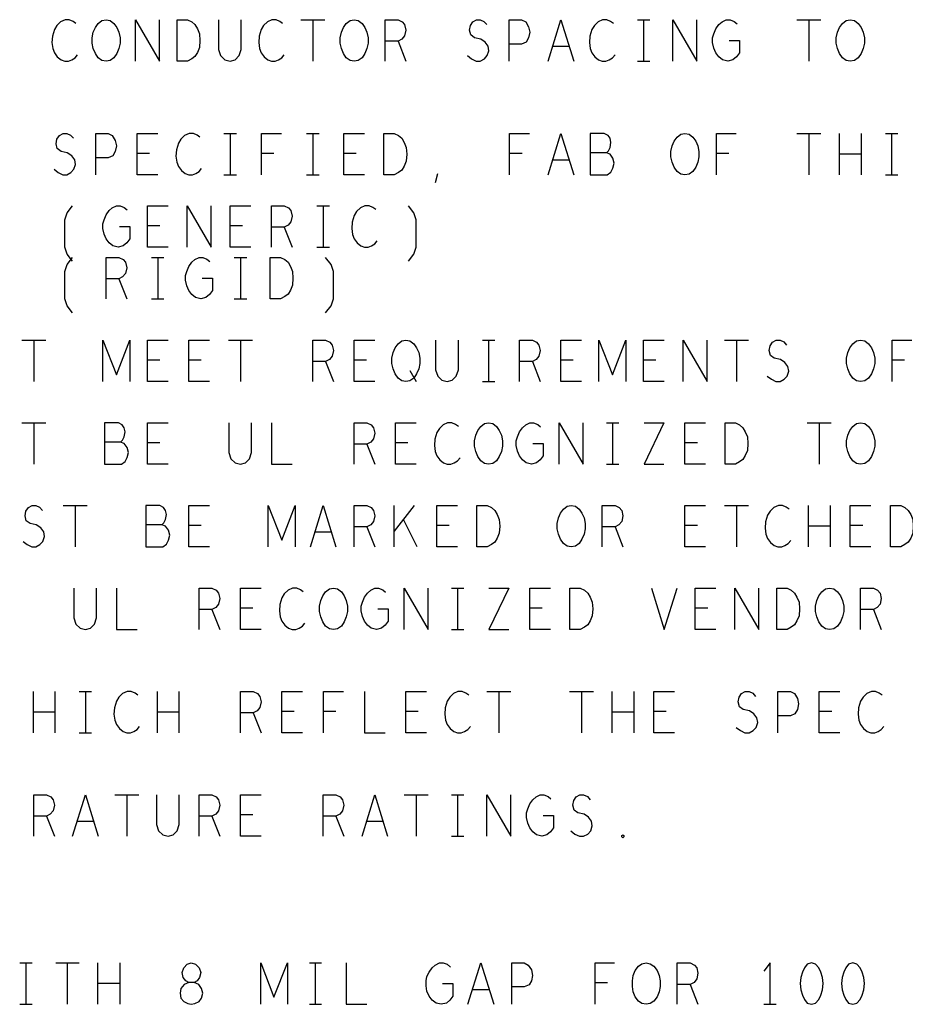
# Model space of a CAD drawing. Extents: x 28 to 61, y 25 to 46.
# Tile 51 of 61: x 50.2 to 52.3, y 35.6 to 38. Entities that reach past the tile are written whole.
import ezdxf

# ---------------------------------------------------------------- set-up
doc = ezdxf.new("R2010")
doc.units = 0
doc.layers.add('RVP8-TX_d_fab', color=2, linetype='CONTINUOUS')

msp = doc.modelspace()

# ---------------------------------------------------------------- linework, layer by layer
at = {"layer": 'RVP8-TX_d_fab'}
for points in [[(50.298, 38.008), (50.291, 38.013), (50.282, 38.017), (50.272, 38.017), (50.261, 38.012), (50.252, 38.003), (50.246, 37.993), (50.241, 37.977), (50.24, 37.962), (50.242, 37.947), (50.246, 37.937), (50.253, 37.927), (50.262, 37.92), (50.271, 37.917), (50.28, 37.917), (50.288, 37.92), (50.296, 37.925), (50.302, 37.932)], [(50.442, 37.917), (50.442, 38.017), (50.5, 37.917), (50.5, 38.017)], [(50.643, 38.017), (50.643, 37.945), (50.648, 37.93), (50.658, 37.92), (50.671, 37.917), (50.683, 37.92), (50.693, 37.93), (50.698, 37.945), (50.698, 38.017)], [(50.798, 38.008), (50.791, 38.013), (50.782, 38.017), (50.772, 38.017), (50.761, 38.012), (50.752, 38.003), (50.746, 37.993), (50.741, 37.977), (50.74, 37.962), (50.742, 37.947), (50.746, 37.937), (50.753, 37.927), (50.762, 37.92), (50.771, 37.917), (50.78, 37.917), (50.788, 37.92), (50.796, 37.925), (50.802, 37.932)], [(50.842, 38.017), (50.9, 38.017)], [(50.871, 38.017), (50.871, 37.917)], [(51.046, 37.917), (51.046, 38.017), (51.077, 38.017), (51.087, 38.012), (51.093, 38.005), (51.096, 37.992), (51.093, 37.978), (51.086, 37.97), (51.077, 37.965), (51.046, 37.965)], [(51.245, 37.93), (51.255, 37.922), (51.266, 37.917), (51.276, 37.917), (51.286, 37.922), (51.293, 37.93), (51.297, 37.942), (51.295, 37.953), (51.288, 37.963), (51.277, 37.97), (51.262, 37.973), (51.253, 37.98), (51.25, 37.992), (51.252, 38.003), (51.258, 38.012), (51.267, 38.017), (51.276, 38.017), (51.285, 38.013), (51.292, 38.005)], [(51.346, 37.917), (51.346, 38.017), (51.376, 38.017), (51.386, 38.012), (51.393, 38), (51.396, 37.987), (51.393, 37.973), (51.387, 37.963), (51.376, 37.958), (51.346, 37.958)], [(51.44, 37.917), (51.471, 38.017), (51.502, 37.917)], [(51.598, 38.008), (51.591, 38.013), (51.582, 38.017), (51.572, 38.017), (51.561, 38.012), (51.552, 38.003), (51.546, 37.993), (51.541, 37.977), (51.54, 37.962), (51.542, 37.947), (51.546, 37.937), (51.553, 37.927), (51.562, 37.92), (51.571, 37.917), (51.58, 37.917), (51.588, 37.92), (51.596, 37.925), (51.602, 37.932)], [(51.656, 38.017), (51.686, 38.017)], [(51.671, 38.017), (51.671, 37.917)], [(51.742, 37.917), (51.742, 38.017), (51.8, 37.917), (51.8, 38.017)], [(51.878, 37.967), (51.903, 37.967), (51.903, 37.937), (51.896, 37.927), (51.887, 37.92), (51.875, 37.917), (51.862, 37.92), (51.853, 37.927), (51.846, 37.937), (51.841, 37.948), (51.838, 37.962), (51.838, 37.973), (51.841, 37.983), (51.846, 37.995), (51.853, 38.005), (51.861, 38.012), (51.871, 38.017), (51.88, 38.017), (51.89, 38.013), (51.897, 38.007)], [(52.042, 38.017), (52.1, 38.017)], [(52.071, 38.017), (52.071, 37.917)], [(51.077, 37.965), (51.096, 37.917)], [(51.491, 37.952), (51.451, 37.952)], [(51.656, 37.917), (51.686, 37.917)], [(50.245, 37.655), (50.255, 37.647), (50.266, 37.642), (50.276, 37.642), (50.286, 37.647), (50.293, 37.655), (50.297, 37.667), (50.295, 37.678), (50.288, 37.688), (50.277, 37.695), (50.262, 37.698), (50.253, 37.705), (50.25, 37.717), (50.252, 37.728), (50.258, 37.737), (50.267, 37.742), (50.276, 37.742), (50.285, 37.738), (50.292, 37.73)], [(50.346, 37.642), (50.346, 37.742), (50.376, 37.742), (50.386, 37.737), (50.393, 37.725), (50.396, 37.712), (50.393, 37.698), (50.387, 37.688), (50.376, 37.683), (50.346, 37.683)], [(50.496, 37.642), (50.446, 37.642), (50.446, 37.742), (50.496, 37.742)], [(50.598, 37.733), (50.591, 37.738), (50.582, 37.742), (50.572, 37.742), (50.561, 37.737), (50.552, 37.728), (50.546, 37.718), (50.541, 37.702), (50.54, 37.687), (50.542, 37.672), (50.546, 37.662), (50.553, 37.652), (50.562, 37.645), (50.571, 37.642), (50.58, 37.642), (50.588, 37.645), (50.596, 37.65), (50.602, 37.657)], [(50.656, 37.742), (50.686, 37.742)], [(50.671, 37.742), (50.671, 37.642)], [(50.747, 37.642), (50.747, 37.742), (50.795, 37.742)], [(50.856, 37.742), (50.886, 37.742)], [(50.871, 37.742), (50.871, 37.642)], [(50.996, 37.642), (50.946, 37.642), (50.946, 37.742), (50.996, 37.742)], [(51.347, 37.642), (51.347, 37.742), (51.395, 37.742)], [(51.44, 37.642), (51.471, 37.742), (51.502, 37.642)], [(51.581, 37.695), (51.586, 37.7), (51.59, 37.708), (51.592, 37.72), (51.59, 37.73), (51.585, 37.737), (51.576, 37.742), (51.542, 37.742), (51.542, 37.642), (51.583, 37.642), (51.592, 37.648), (51.597, 37.658), (51.6, 37.67), (51.597, 37.682), (51.59, 37.692), (51.581, 37.695), (51.542, 37.695)], [(51.847, 37.642), (51.847, 37.742), (51.895, 37.742)], [(52.042, 37.742), (52.1, 37.742)], [(52.071, 37.742), (52.071, 37.642)], [(52.145, 37.642), (52.145, 37.742)], [(52.197, 37.742), (52.197, 37.642)], [(52.256, 37.742), (52.286, 37.742)], [(52.271, 37.742), (52.271, 37.642)], [(50.476, 37.693), (50.446, 37.693)], [(50.777, 37.693), (50.747, 37.693)], [(50.976, 37.693), (50.946, 37.693)], [(51.377, 37.693), (51.347, 37.693)], [(51.877, 37.693), (51.847, 37.693)], [(52.197, 37.692), (52.145, 37.692)], [(51.491, 37.677), (51.451, 37.677)], [(50.656, 37.642), (50.686, 37.642)], [(50.856, 37.642), (50.886, 37.642)], [(51.168, 37.623), (51.173, 37.645)], [(52.256, 37.642), (52.286, 37.642)], [(50.29, 37.433), (50.277, 37.45), (50.271, 37.467), (50.271, 37.533), (50.277, 37.55), (50.29, 37.567)], [(50.403, 37.517), (50.428, 37.517), (50.428, 37.487), (50.421, 37.477), (50.412, 37.47), (50.4, 37.467), (50.387, 37.47), (50.378, 37.477), (50.371, 37.487), (50.366, 37.498), (50.363, 37.512), (50.363, 37.523), (50.366, 37.533), (50.371, 37.545), (50.378, 37.555), (50.386, 37.562), (50.396, 37.567), (50.405, 37.567), (50.415, 37.563), (50.422, 37.557)], [(50.521, 37.467), (50.471, 37.467), (50.471, 37.567), (50.521, 37.567)], [(50.567, 37.467), (50.567, 37.567), (50.625, 37.467), (50.625, 37.567)], [(50.721, 37.467), (50.671, 37.467), (50.671, 37.567), (50.721, 37.567)], [(50.771, 37.467), (50.771, 37.567), (50.802, 37.567), (50.812, 37.562), (50.818, 37.555), (50.821, 37.542), (50.818, 37.528), (50.811, 37.52), (50.802, 37.515), (50.771, 37.515)], [(50.881, 37.567), (50.911, 37.567)], [(50.896, 37.567), (50.896, 37.467)], [(51.023, 37.558), (51.016, 37.563), (51.007, 37.567), (50.997, 37.567), (50.986, 37.562), (50.977, 37.553), (50.971, 37.543), (50.966, 37.527), (50.965, 37.512), (50.967, 37.497), (50.971, 37.487), (50.978, 37.477), (50.987, 37.47), (50.996, 37.467), (51.005, 37.467), (51.013, 37.47), (51.021, 37.475), (51.027, 37.482)], [(51.102, 37.433), (51.115, 37.45), (51.121, 37.467), (51.121, 37.533), (51.115, 37.55), (51.102, 37.567)], [(50.501, 37.518), (50.471, 37.518)], [(50.701, 37.518), (50.671, 37.518)], [(50.802, 37.515), (50.821, 37.467)], [(50.881, 37.467), (50.911, 37.467)], [(50.29, 37.308), (50.277, 37.325), (50.271, 37.342), (50.271, 37.408), (50.277, 37.425), (50.29, 37.442)], [(50.371, 37.342), (50.371, 37.442), (50.402, 37.442), (50.412, 37.437), (50.418, 37.43), (50.421, 37.417), (50.418, 37.403), (50.411, 37.395), (50.402, 37.39), (50.371, 37.39)], [(50.481, 37.442), (50.511, 37.442)], [(50.496, 37.442), (50.496, 37.342)], [(50.603, 37.392), (50.628, 37.392), (50.628, 37.362), (50.621, 37.352), (50.612, 37.345), (50.6, 37.342), (50.587, 37.345), (50.578, 37.352), (50.571, 37.362), (50.566, 37.373), (50.563, 37.387), (50.563, 37.398), (50.566, 37.408), (50.571, 37.42), (50.578, 37.43), (50.586, 37.437), (50.596, 37.442), (50.605, 37.442), (50.615, 37.438), (50.622, 37.432)], [(50.681, 37.442), (50.711, 37.442)], [(50.696, 37.442), (50.696, 37.342)], [(50.902, 37.308), (50.915, 37.325), (50.921, 37.342), (50.921, 37.408), (50.915, 37.425), (50.902, 37.442)], [(50.402, 37.39), (50.421, 37.342)], [(50.481, 37.342), (50.511, 37.342)], [(50.681, 37.342), (50.711, 37.342)], [(50.167, 37.242), (50.225, 37.242)], [(50.196, 37.242), (50.196, 37.142)], [(50.363, 37.142), (50.363, 37.242), (50.396, 37.158), (50.428, 37.242), (50.428, 37.142)], [(50.521, 37.142), (50.471, 37.142), (50.471, 37.242), (50.521, 37.242)], [(50.621, 37.142), (50.571, 37.142), (50.571, 37.242), (50.621, 37.242)], [(50.667, 37.242), (50.725, 37.242)], [(50.696, 37.242), (50.696, 37.142)], [(50.871, 37.142), (50.871, 37.242), (50.902, 37.242), (50.912, 37.237), (50.918, 37.23), (50.921, 37.217), (50.918, 37.203), (50.911, 37.195), (50.902, 37.19), (50.871, 37.19)], [(51.021, 37.142), (50.971, 37.142), (50.971, 37.242), (51.021, 37.242)], [(51.168, 37.242), (51.168, 37.17), (51.173, 37.155), (51.183, 37.145), (51.196, 37.142), (51.208, 37.145), (51.218, 37.155), (51.223, 37.17), (51.223, 37.242)], [(51.281, 37.242), (51.311, 37.242)], [(51.296, 37.242), (51.296, 37.142)], [(51.371, 37.142), (51.371, 37.242), (51.402, 37.242), (51.412, 37.237), (51.418, 37.23), (51.421, 37.217), (51.418, 37.203), (51.411, 37.195), (51.402, 37.19), (51.371, 37.19)], [(51.521, 37.142), (51.471, 37.142), (51.471, 37.242), (51.521, 37.242)], [(51.563, 37.142), (51.563, 37.242), (51.596, 37.158), (51.628, 37.242), (51.628, 37.142)], [(51.721, 37.142), (51.671, 37.142), (51.671, 37.242), (51.721, 37.242)], [(51.767, 37.142), (51.767, 37.242), (51.825, 37.142), (51.825, 37.242)], [(51.867, 37.242), (51.925, 37.242)], [(51.896, 37.242), (51.896, 37.142)], [(51.97, 37.155), (51.98, 37.147), (51.991, 37.142), (52.001, 37.142), (52.011, 37.147), (52.018, 37.155), (52.022, 37.167), (52.02, 37.178), (52.013, 37.188), (52.002, 37.195), (51.987, 37.198), (51.978, 37.205), (51.975, 37.217), (51.977, 37.228), (51.983, 37.237), (51.992, 37.242), (52.001, 37.242), (52.01, 37.238), (52.017, 37.23)], [(52.272, 37.142), (52.272, 37.242), (52.32, 37.242)], [(50.501, 37.193), (50.471, 37.193)], [(50.601, 37.193), (50.571, 37.193)], [(50.902, 37.19), (50.921, 37.142)], [(51.001, 37.193), (50.971, 37.193)], [(51.402, 37.19), (51.421, 37.142)], [(51.501, 37.193), (51.471, 37.193)], [(51.701, 37.193), (51.671, 37.193)], [(52.302, 37.193), (52.272, 37.193)], [(51.106, 37.168), (51.121, 37.142)], [(51.281, 37.142), (51.311, 37.142)], [(50.167, 37.042), (50.225, 37.042)], [(50.196, 37.042), (50.196, 36.942)], [(50.406, 36.995), (50.411, 37), (50.415, 37.008), (50.417, 37.02), (50.415, 37.03), (50.41, 37.037), (50.401, 37.042), (50.367, 37.042), (50.367, 36.942), (50.408, 36.942), (50.417, 36.948), (50.422, 36.958), (50.425, 36.97), (50.422, 36.982), (50.415, 36.992), (50.406, 36.995), (50.367, 36.995)], [(50.521, 36.942), (50.471, 36.942), (50.471, 37.042), (50.521, 37.042)], [(50.668, 37.042), (50.668, 36.97), (50.673, 36.955), (50.683, 36.945), (50.696, 36.942), (50.708, 36.945), (50.718, 36.955), (50.723, 36.97), (50.723, 37.042)], [(50.771, 37.042), (50.771, 36.942), (50.821, 36.942)], [(50.971, 36.942), (50.971, 37.042), (51.002, 37.042), (51.012, 37.037), (51.018, 37.03), (51.021, 37.017), (51.018, 37.003), (51.011, 36.995), (51.002, 36.99), (50.971, 36.99)], [(51.121, 36.942), (51.071, 36.942), (51.071, 37.042), (51.121, 37.042)], [(51.223, 37.033), (51.216, 37.038), (51.207, 37.042), (51.197, 37.042), (51.186, 37.037), (51.177, 37.028), (51.171, 37.018), (51.166, 37.002), (51.165, 36.987), (51.167, 36.972), (51.171, 36.962), (51.178, 36.952), (51.187, 36.945), (51.196, 36.942), (51.205, 36.942), (51.213, 36.945), (51.221, 36.95), (51.227, 36.957)], [(51.403, 36.992), (51.428, 36.992), (51.428, 36.962), (51.421, 36.952), (51.412, 36.945), (51.4, 36.942), (51.387, 36.945), (51.378, 36.952), (51.371, 36.962), (51.366, 36.973), (51.363, 36.987), (51.363, 36.998), (51.366, 37.008), (51.371, 37.02), (51.378, 37.03), (51.386, 37.037), (51.396, 37.042), (51.405, 37.042), (51.415, 37.038), (51.422, 37.032)], [(51.467, 36.942), (51.467, 37.042), (51.525, 36.942), (51.525, 37.042)], [(51.581, 37.042), (51.611, 37.042)], [(51.596, 37.042), (51.596, 36.942)], [(51.672, 37.042), (51.72, 37.042), (51.672, 36.942), (51.72, 36.942)], [(51.821, 36.942), (51.771, 36.942), (51.771, 37.042), (51.821, 37.042)], [(52.067, 37.042), (52.125, 37.042)], [(52.096, 37.042), (52.096, 36.942)], [(50.501, 36.993), (50.471, 36.993)], [(51.101, 36.993), (51.071, 36.993)], [(51.801, 36.993), (51.771, 36.993)], [(51.002, 36.99), (51.021, 36.942)], [(51.581, 36.942), (51.611, 36.942)], [(50.17, 36.755), (50.18, 36.747), (50.191, 36.742), (50.201, 36.742), (50.211, 36.747), (50.218, 36.755), (50.222, 36.767), (50.22, 36.778), (50.213, 36.788), (50.202, 36.795), (50.187, 36.798), (50.178, 36.805), (50.175, 36.817), (50.177, 36.828), (50.183, 36.837), (50.192, 36.842), (50.201, 36.842), (50.21, 36.838), (50.217, 36.83)], [(50.267, 36.842), (50.325, 36.842)], [(50.296, 36.842), (50.296, 36.742)], [(50.506, 36.795), (50.511, 36.8), (50.515, 36.808), (50.517, 36.82), (50.515, 36.83), (50.51, 36.837), (50.501, 36.842), (50.467, 36.842), (50.467, 36.742), (50.508, 36.742), (50.517, 36.748), (50.522, 36.758), (50.525, 36.77), (50.522, 36.782), (50.515, 36.792), (50.506, 36.795), (50.467, 36.795)], [(50.621, 36.742), (50.571, 36.742), (50.571, 36.842), (50.621, 36.842)], [(50.763, 36.742), (50.763, 36.842), (50.796, 36.758), (50.828, 36.842), (50.828, 36.742)], [(50.865, 36.742), (50.896, 36.842), (50.927, 36.742)], [(50.971, 36.742), (50.971, 36.842), (51.002, 36.842), (51.012, 36.837), (51.018, 36.83), (51.021, 36.817), (51.018, 36.803), (51.011, 36.795), (51.002, 36.79), (50.971, 36.79)], [(51.068, 36.742), (51.068, 36.842)], [(51.116, 36.842), (51.068, 36.78)], [(51.221, 36.742), (51.171, 36.742), (51.171, 36.842), (51.221, 36.842)], [(51.571, 36.742), (51.571, 36.842), (51.602, 36.842), (51.612, 36.837), (51.618, 36.83), (51.621, 36.817), (51.618, 36.803), (51.611, 36.795), (51.602, 36.79), (51.571, 36.79)], [(51.821, 36.742), (51.771, 36.742), (51.771, 36.842), (51.821, 36.842)], [(51.867, 36.842), (51.925, 36.842)], [(51.896, 36.842), (51.896, 36.742)], [(52.023, 36.833), (52.016, 36.838), (52.007, 36.842), (51.997, 36.842), (51.986, 36.837), (51.977, 36.828), (51.971, 36.818), (51.966, 36.802), (51.965, 36.787), (51.967, 36.772), (51.971, 36.762), (51.978, 36.752), (51.987, 36.745), (51.996, 36.742), (52.005, 36.742), (52.013, 36.745), (52.021, 36.75), (52.027, 36.757)], [(52.07, 36.742), (52.07, 36.842)], [(52.122, 36.842), (52.122, 36.742)], [(52.221, 36.742), (52.171, 36.742), (52.171, 36.842), (52.221, 36.842)], [(51.123, 36.742), (51.09, 36.808)], [(50.601, 36.793), (50.571, 36.793)], [(51.002, 36.79), (51.021, 36.742)], [(51.201, 36.793), (51.171, 36.793)], [(51.602, 36.79), (51.621, 36.742)], [(51.801, 36.793), (51.771, 36.793)], [(52.122, 36.792), (52.07, 36.792)], [(52.201, 36.793), (52.171, 36.793)], [(50.916, 36.777), (50.876, 36.777)], [(50.293, 36.642), (50.293, 36.57), (50.298, 36.555), (50.308, 36.545), (50.321, 36.542), (50.333, 36.545), (50.343, 36.555), (50.348, 36.57), (50.348, 36.642)], [(50.396, 36.642), (50.396, 36.542), (50.446, 36.542)], [(50.596, 36.542), (50.596, 36.642), (50.627, 36.642), (50.637, 36.637), (50.643, 36.63), (50.646, 36.617), (50.643, 36.603), (50.636, 36.595), (50.627, 36.59), (50.596, 36.59)], [(50.746, 36.542), (50.696, 36.542), (50.696, 36.642), (50.746, 36.642)], [(50.848, 36.633), (50.841, 36.638), (50.832, 36.642), (50.822, 36.642), (50.811, 36.637), (50.802, 36.628), (50.796, 36.618), (50.791, 36.602), (50.79, 36.587), (50.792, 36.572), (50.796, 36.562), (50.803, 36.552), (50.812, 36.545), (50.821, 36.542), (50.83, 36.542), (50.838, 36.545), (50.846, 36.55), (50.852, 36.557)], [(51.028, 36.592), (51.053, 36.592), (51.053, 36.562), (51.046, 36.552), (51.037, 36.545), (51.025, 36.542), (51.012, 36.545), (51.003, 36.552), (50.996, 36.562), (50.991, 36.573), (50.988, 36.587), (50.988, 36.598), (50.991, 36.608), (50.996, 36.62), (51.003, 36.63), (51.011, 36.637), (51.021, 36.642), (51.03, 36.642), (51.04, 36.638), (51.047, 36.632)], [(51.092, 36.542), (51.092, 36.642), (51.15, 36.542), (51.15, 36.642)], [(51.206, 36.642), (51.236, 36.642)], [(51.221, 36.642), (51.221, 36.542)], [(51.297, 36.642), (51.345, 36.642), (51.297, 36.542), (51.345, 36.542)], [(51.446, 36.542), (51.396, 36.542), (51.396, 36.642), (51.446, 36.642)], [(51.69, 36.642), (51.721, 36.542), (51.752, 36.642)], [(51.846, 36.542), (51.796, 36.542), (51.796, 36.642), (51.846, 36.642)], [(51.892, 36.542), (51.892, 36.642), (51.95, 36.542), (51.95, 36.642)], [(52.196, 36.542), (52.196, 36.642), (52.227, 36.642), (52.237, 36.637), (52.243, 36.63), (52.246, 36.617), (52.243, 36.603), (52.236, 36.595), (52.227, 36.59), (52.196, 36.59)], [(50.627, 36.59), (50.646, 36.542)], [(50.726, 36.593), (50.696, 36.593)], [(51.426, 36.593), (51.396, 36.593)], [(51.826, 36.593), (51.796, 36.593)], [(52.227, 36.59), (52.246, 36.542)], [(51.206, 36.542), (51.236, 36.542)], [(50.195, 36.292), (50.195, 36.392)], [(50.247, 36.392), (50.247, 36.292)], [(50.306, 36.392), (50.336, 36.392)], [(50.321, 36.392), (50.321, 36.292)], [(50.448, 36.383), (50.441, 36.388), (50.432, 36.392), (50.422, 36.392), (50.411, 36.387), (50.402, 36.378), (50.396, 36.368), (50.391, 36.352), (50.39, 36.337), (50.392, 36.322), (50.396, 36.312), (50.403, 36.302), (50.412, 36.295), (50.421, 36.292), (50.43, 36.292), (50.438, 36.295), (50.446, 36.3), (50.452, 36.307)], [(50.495, 36.292), (50.495, 36.392)], [(50.547, 36.392), (50.547, 36.292)], [(50.696, 36.292), (50.696, 36.392), (50.727, 36.392), (50.737, 36.387), (50.743, 36.38), (50.746, 36.367), (50.743, 36.353), (50.736, 36.345), (50.727, 36.34), (50.696, 36.34)], [(50.846, 36.292), (50.796, 36.292), (50.796, 36.392), (50.846, 36.392)], [(50.897, 36.292), (50.897, 36.392), (50.945, 36.392)], [(50.996, 36.392), (50.996, 36.292), (51.046, 36.292)], [(51.146, 36.292), (51.096, 36.292), (51.096, 36.392), (51.146, 36.392)], [(51.248, 36.383), (51.241, 36.388), (51.232, 36.392), (51.222, 36.392), (51.211, 36.387), (51.202, 36.378), (51.196, 36.368), (51.191, 36.352), (51.19, 36.337), (51.192, 36.322), (51.196, 36.312), (51.203, 36.302), (51.212, 36.295), (51.221, 36.292), (51.23, 36.292), (51.238, 36.295), (51.246, 36.3), (51.252, 36.307)], [(51.292, 36.392), (51.35, 36.392)], [(51.321, 36.392), (51.321, 36.292)], [(51.492, 36.392), (51.55, 36.392)], [(51.521, 36.392), (51.521, 36.292)], [(51.595, 36.292), (51.595, 36.392)], [(51.647, 36.392), (51.647, 36.292)], [(51.746, 36.292), (51.696, 36.292), (51.696, 36.392), (51.746, 36.392)], [(51.895, 36.305), (51.905, 36.297), (51.916, 36.292), (51.926, 36.292), (51.936, 36.297), (51.943, 36.305), (51.947, 36.317), (51.945, 36.328), (51.938, 36.338), (51.927, 36.345), (51.912, 36.348), (51.903, 36.355), (51.9, 36.367), (51.902, 36.378), (51.908, 36.387), (51.917, 36.392), (51.926, 36.392), (51.935, 36.388), (51.942, 36.38)], [(51.996, 36.292), (51.996, 36.392), (52.026, 36.392), (52.036, 36.387), (52.043, 36.375), (52.046, 36.362), (52.043, 36.348), (52.037, 36.338), (52.026, 36.333), (51.996, 36.333)], [(52.146, 36.292), (52.096, 36.292), (52.096, 36.392), (52.146, 36.392)], [(52.248, 36.383), (52.241, 36.388), (52.232, 36.392), (52.222, 36.392), (52.211, 36.387), (52.202, 36.378), (52.196, 36.368), (52.191, 36.352), (52.19, 36.337), (52.192, 36.322), (52.196, 36.312), (52.203, 36.302), (52.212, 36.295), (52.221, 36.292), (52.23, 36.292), (52.238, 36.295), (52.246, 36.3), (52.252, 36.307)], [(50.247, 36.342), (50.195, 36.342)], [(50.547, 36.342), (50.495, 36.342)], [(50.727, 36.34), (50.746, 36.292)], [(50.826, 36.343), (50.796, 36.343)], [(50.927, 36.343), (50.897, 36.343)], [(51.126, 36.343), (51.096, 36.343)], [(51.647, 36.342), (51.595, 36.342)], [(51.726, 36.343), (51.696, 36.343)], [(52.126, 36.343), (52.096, 36.343)], [(50.306, 36.292), (50.336, 36.292)], [(50.196, 36.042), (50.196, 36.142), (50.227, 36.142), (50.237, 36.137), (50.243, 36.13), (50.246, 36.117), (50.243, 36.103), (50.236, 36.095), (50.227, 36.09), (50.196, 36.09)], [(50.29, 36.042), (50.321, 36.142), (50.352, 36.042)], [(50.392, 36.142), (50.45, 36.142)], [(50.421, 36.142), (50.421, 36.042)], [(50.493, 36.142), (50.493, 36.07), (50.498, 36.055), (50.508, 36.045), (50.521, 36.042), (50.533, 36.045), (50.543, 36.055), (50.548, 36.07), (50.548, 36.142)], [(50.596, 36.042), (50.596, 36.142), (50.627, 36.142), (50.637, 36.137), (50.643, 36.13), (50.646, 36.117), (50.643, 36.103), (50.636, 36.095), (50.627, 36.09), (50.596, 36.09)], [(50.746, 36.042), (50.696, 36.042), (50.696, 36.142), (50.746, 36.142)], [(50.896, 36.042), (50.896, 36.142), (50.927, 36.142), (50.937, 36.137), (50.943, 36.13), (50.946, 36.117), (50.943, 36.103), (50.936, 36.095), (50.927, 36.09), (50.896, 36.09)], [(50.99, 36.042), (51.021, 36.142), (51.052, 36.042)], [(51.092, 36.142), (51.15, 36.142)], [(51.121, 36.142), (51.121, 36.042)], [(51.206, 36.142), (51.236, 36.142)], [(51.221, 36.142), (51.221, 36.042)], [(51.292, 36.042), (51.292, 36.142), (51.35, 36.042), (51.35, 36.142)], [(51.428, 36.092), (51.453, 36.092), (51.453, 36.062), (51.446, 36.052), (51.437, 36.045), (51.425, 36.042), (51.412, 36.045), (51.403, 36.052), (51.396, 36.062), (51.391, 36.073), (51.388, 36.087), (51.388, 36.098), (51.391, 36.108), (51.396, 36.12), (51.403, 36.13), (51.411, 36.137), (51.421, 36.142), (51.43, 36.142), (51.44, 36.138), (51.447, 36.132)], [(51.495, 36.055), (51.505, 36.047), (51.516, 36.042), (51.526, 36.042), (51.536, 36.047), (51.543, 36.055), (51.547, 36.067), (51.545, 36.078), (51.538, 36.088), (51.527, 36.095), (51.512, 36.098), (51.503, 36.105), (51.5, 36.117), (51.502, 36.128), (51.508, 36.137), (51.517, 36.142), (51.526, 36.142), (51.535, 36.138), (51.542, 36.13)], [(50.227, 36.09), (50.246, 36.042)], [(50.627, 36.09), (50.646, 36.042)], [(50.726, 36.093), (50.696, 36.093)], [(50.927, 36.09), (50.946, 36.042)], [(50.341, 36.077), (50.301, 36.077)], [(51.041, 36.077), (51.001, 36.077)], [(51.206, 36.042), (51.236, 36.042)], [(50.162, 35.735), (50.192, 35.735)], [(50.177, 35.735), (50.177, 35.635)], [(50.249, 35.735), (50.306, 35.735)], [(50.277, 35.735), (50.277, 35.635)], [(50.351, 35.635), (50.351, 35.735)], [(50.404, 35.735), (50.404, 35.635)], [(50.745, 35.635), (50.745, 35.735), (50.777, 35.652), (50.81, 35.735), (50.81, 35.635)], [(50.863, 35.735), (50.892, 35.735)], [(50.877, 35.735), (50.877, 35.635)], [(50.952, 35.735), (50.952, 35.635), (51.002, 35.635)], [(51.185, 35.685), (51.21, 35.685), (51.21, 35.655), (51.202, 35.645), (51.194, 35.638), (51.181, 35.635), (51.169, 35.638), (51.16, 35.645), (51.152, 35.655), (51.147, 35.667), (51.145, 35.68), (51.145, 35.692), (51.147, 35.702), (51.152, 35.713), (51.16, 35.723), (51.167, 35.73), (51.177, 35.735), (51.186, 35.735), (51.196, 35.732), (51.204, 35.725)], [(51.246, 35.635), (51.277, 35.735), (51.309, 35.635)], [(51.352, 35.635), (51.352, 35.735), (51.382, 35.735), (51.392, 35.73), (51.4, 35.718), (51.402, 35.705), (51.4, 35.692), (51.394, 35.682), (51.382, 35.677), (51.352, 35.677)], [(51.554, 35.635), (51.554, 35.735), (51.601, 35.735)], [(51.752, 35.635), (51.752, 35.735), (51.784, 35.735), (51.794, 35.73), (51.8, 35.723), (51.802, 35.71), (51.8, 35.697), (51.793, 35.688), (51.784, 35.683), (51.752, 35.683)], [(51.977, 35.635), (51.977, 35.735), (51.962, 35.715)], [(50.404, 35.685), (50.351, 35.685)], [(51.584, 35.687), (51.554, 35.687)], [(51.784, 35.683), (51.802, 35.635)], [(51.297, 35.67), (51.257, 35.67)], [(50.162, 35.635), (50.192, 35.635)], [(50.863, 35.635), (50.892, 35.635)], [(51.962, 35.635), (51.992, 35.635)]]:
    msp.add_lwpolyline(points, dxfattribs=at)
for points in [[(50.371, 37.917), (50.361, 37.918), (50.352, 37.925), (50.345, 37.935), (50.34, 37.947), (50.337, 37.96), (50.337, 37.973), (50.34, 37.987), (50.345, 37.998), (50.352, 38.008), (50.361, 38.015), (50.371, 38.017), (50.381, 38.015), (50.39, 38.008), (50.397, 37.998), (50.402, 37.987), (50.405, 37.973), (50.405, 37.96), (50.402, 37.947), (50.397, 37.935), (50.39, 37.925), (50.381, 37.918), (50.371, 37.917)], [(50.543, 37.917), (50.543, 38.017), (50.568, 38.017), (50.578, 38.012), (50.586, 38.005), (50.592, 37.995), (50.597, 37.983), (50.598, 37.967), (50.597, 37.95), (50.592, 37.938), (50.586, 37.928), (50.578, 37.922), (50.568, 37.917), (50.543, 37.917)], [(50.971, 37.917), (50.961, 37.918), (50.952, 37.925), (50.945, 37.935), (50.94, 37.947), (50.937, 37.96), (50.937, 37.973), (50.94, 37.987), (50.945, 37.998), (50.952, 38.008), (50.961, 38.015), (50.971, 38.017), (50.981, 38.015), (50.99, 38.008), (50.997, 37.998), (51.002, 37.987), (51.005, 37.973), (51.005, 37.96), (51.002, 37.947), (50.997, 37.935), (50.99, 37.925), (50.981, 37.918), (50.971, 37.917)], [(52.171, 37.917), (52.161, 37.918), (52.152, 37.925), (52.145, 37.935), (52.14, 37.947), (52.137, 37.96), (52.137, 37.973), (52.14, 37.987), (52.145, 37.998), (52.152, 38.008), (52.161, 38.015), (52.171, 38.017), (52.181, 38.015), (52.19, 38.008), (52.197, 37.998), (52.202, 37.987), (52.205, 37.973), (52.205, 37.96), (52.202, 37.947), (52.197, 37.935), (52.19, 37.925), (52.181, 37.918), (52.171, 37.917)], [(51.043, 37.642), (51.043, 37.742), (51.068, 37.742), (51.078, 37.737), (51.086, 37.73), (51.092, 37.72), (51.097, 37.708), (51.098, 37.692), (51.097, 37.675), (51.092, 37.663), (51.086, 37.653), (51.078, 37.647), (51.068, 37.642), (51.043, 37.642)], [(51.771, 37.642), (51.761, 37.643), (51.752, 37.65), (51.745, 37.66), (51.74, 37.672), (51.737, 37.685), (51.737, 37.698), (51.74, 37.712), (51.745, 37.723), (51.752, 37.733), (51.761, 37.74), (51.771, 37.742), (51.781, 37.74), (51.79, 37.733), (51.797, 37.723), (51.802, 37.712), (51.805, 37.698), (51.805, 37.685), (51.802, 37.672), (51.797, 37.66), (51.79, 37.65), (51.781, 37.643), (51.771, 37.642)], [(50.768, 37.342), (50.768, 37.442), (50.793, 37.442), (50.803, 37.437), (50.811, 37.43), (50.817, 37.42), (50.822, 37.408), (50.823, 37.392), (50.822, 37.375), (50.817, 37.363), (50.811, 37.353), (50.803, 37.347), (50.793, 37.342), (50.768, 37.342)], [(51.096, 37.142), (51.086, 37.143), (51.077, 37.15), (51.07, 37.16), (51.065, 37.172), (51.062, 37.185), (51.062, 37.198), (51.065, 37.212), (51.07, 37.223), (51.077, 37.233), (51.086, 37.24), (51.096, 37.242), (51.106, 37.24), (51.115, 37.233), (51.122, 37.223), (51.127, 37.212), (51.13, 37.198), (51.13, 37.185), (51.127, 37.172), (51.122, 37.16), (51.115, 37.15), (51.106, 37.143), (51.096, 37.142)], [(52.196, 37.142), (52.186, 37.143), (52.177, 37.15), (52.17, 37.16), (52.165, 37.172), (52.162, 37.185), (52.162, 37.198), (52.165, 37.212), (52.17, 37.223), (52.177, 37.233), (52.186, 37.24), (52.196, 37.242), (52.206, 37.24), (52.215, 37.233), (52.222, 37.223), (52.227, 37.212), (52.23, 37.198), (52.23, 37.185), (52.227, 37.172), (52.222, 37.16), (52.215, 37.15), (52.206, 37.143), (52.196, 37.142)], [(51.296, 36.942), (51.286, 36.943), (51.277, 36.95), (51.27, 36.96), (51.265, 36.972), (51.262, 36.985), (51.262, 36.998), (51.265, 37.012), (51.27, 37.023), (51.277, 37.033), (51.286, 37.04), (51.296, 37.042), (51.306, 37.04), (51.315, 37.033), (51.322, 37.023), (51.327, 37.012), (51.33, 36.998), (51.33, 36.985), (51.327, 36.972), (51.322, 36.96), (51.315, 36.95), (51.306, 36.943), (51.296, 36.942)], [(51.868, 36.942), (51.868, 37.042), (51.893, 37.042), (51.903, 37.037), (51.911, 37.03), (51.917, 37.02), (51.922, 37.008), (51.923, 36.992), (51.922, 36.975), (51.917, 36.963), (51.911, 36.953), (51.903, 36.947), (51.893, 36.942), (51.868, 36.942)], [(52.196, 36.942), (52.186, 36.943), (52.177, 36.95), (52.17, 36.96), (52.165, 36.972), (52.162, 36.985), (52.162, 36.998), (52.165, 37.012), (52.17, 37.023), (52.177, 37.033), (52.186, 37.04), (52.196, 37.042), (52.206, 37.04), (52.215, 37.033), (52.222, 37.023), (52.227, 37.012), (52.23, 36.998), (52.23, 36.985), (52.227, 36.972), (52.222, 36.96), (52.215, 36.95), (52.206, 36.943), (52.196, 36.942)], [(51.268, 36.742), (51.268, 36.842), (51.293, 36.842), (51.303, 36.837), (51.311, 36.83), (51.317, 36.82), (51.322, 36.808), (51.323, 36.792), (51.322, 36.775), (51.317, 36.763), (51.311, 36.753), (51.303, 36.747), (51.293, 36.742), (51.268, 36.742)], [(51.496, 36.742), (51.486, 36.743), (51.477, 36.75), (51.47, 36.76), (51.465, 36.772), (51.462, 36.785), (51.462, 36.798), (51.465, 36.812), (51.47, 36.823), (51.477, 36.833), (51.486, 36.84), (51.496, 36.842), (51.506, 36.84), (51.515, 36.833), (51.522, 36.823), (51.527, 36.812), (51.53, 36.798), (51.53, 36.785), (51.527, 36.772), (51.522, 36.76), (51.515, 36.75), (51.506, 36.743), (51.496, 36.742)], [(52.268, 36.742), (52.268, 36.842), (52.293, 36.842), (52.303, 36.837), (52.311, 36.83), (52.317, 36.82), (52.322, 36.808), (52.323, 36.792), (52.322, 36.775), (52.317, 36.763), (52.311, 36.753), (52.303, 36.747), (52.293, 36.742), (52.268, 36.742)], [(50.921, 36.542), (50.911, 36.543), (50.902, 36.55), (50.895, 36.56), (50.89, 36.572), (50.887, 36.585), (50.887, 36.598), (50.89, 36.612), (50.895, 36.623), (50.902, 36.633), (50.911, 36.64), (50.921, 36.642), (50.931, 36.64), (50.94, 36.633), (50.947, 36.623), (50.952, 36.612), (50.955, 36.598), (50.955, 36.585), (50.952, 36.572), (50.947, 36.56), (50.94, 36.55), (50.931, 36.543), (50.921, 36.542)], [(51.493, 36.542), (51.493, 36.642), (51.518, 36.642), (51.528, 36.637), (51.536, 36.63), (51.542, 36.62), (51.547, 36.608), (51.548, 36.592), (51.547, 36.575), (51.542, 36.563), (51.536, 36.553), (51.528, 36.547), (51.518, 36.542), (51.493, 36.542)], [(51.993, 36.542), (51.993, 36.642), (52.018, 36.642), (52.028, 36.637), (52.036, 36.63), (52.042, 36.62), (52.047, 36.608), (52.048, 36.592), (52.047, 36.575), (52.042, 36.563), (52.036, 36.553), (52.028, 36.547), (52.018, 36.542), (51.993, 36.542)], [(52.121, 36.542), (52.111, 36.543), (52.102, 36.55), (52.095, 36.56), (52.09, 36.572), (52.087, 36.585), (52.087, 36.598), (52.09, 36.612), (52.095, 36.623), (52.102, 36.633), (52.111, 36.64), (52.121, 36.642), (52.131, 36.64), (52.14, 36.633), (52.147, 36.623), (52.152, 36.612), (52.155, 36.598), (52.155, 36.585), (52.152, 36.572), (52.147, 36.56), (52.14, 36.55), (52.131, 36.543), (52.121, 36.542)], [(51.621, 36.038), (51.618, 36.04), (51.618, 36.043), (51.621, 36.045), (51.623, 36.043), (51.623, 36.04), (51.621, 36.038)], [(50.577, 35.635), (50.586, 35.637), (50.596, 35.642), (50.602, 35.65), (50.605, 35.662), (50.602, 35.673), (50.595, 35.683), (50.584, 35.688), (50.571, 35.688), (50.564, 35.692), (50.557, 35.7), (50.555, 35.712), (50.559, 35.723), (50.567, 35.732), (50.577, 35.735), (50.587, 35.732), (50.596, 35.723), (50.6, 35.712), (50.597, 35.7), (50.591, 35.692), (50.584, 35.688), (50.571, 35.688), (50.56, 35.683), (50.552, 35.673), (50.55, 35.662), (50.552, 35.65), (50.559, 35.642), (50.569, 35.637), (50.577, 35.635)], [(51.677, 35.635), (51.667, 35.637), (51.659, 35.643), (51.651, 35.653), (51.646, 35.665), (51.644, 35.678), (51.644, 35.692), (51.646, 35.705), (51.651, 35.717), (51.659, 35.727), (51.667, 35.733), (51.677, 35.735), (51.687, 35.733), (51.696, 35.727), (51.704, 35.717), (51.709, 35.705), (51.711, 35.692), (51.711, 35.678), (51.709, 35.665), (51.704, 35.653), (51.696, 35.643), (51.687, 35.637), (51.677, 35.635)], [(52.077, 35.735), (52.067, 35.732), (52.06, 35.723), (52.055, 35.713), (52.051, 35.7), (52.05, 35.685), (52.051, 35.67), (52.055, 35.657), (52.06, 35.647), (52.067, 35.638), (52.077, 35.635), (52.087, 35.638), (52.095, 35.647), (52.1, 35.657), (52.104, 35.67), (52.105, 35.685), (52.104, 35.7), (52.1, 35.713), (52.095, 35.723), (52.087, 35.732), (52.077, 35.735)], [(52.177, 35.735), (52.167, 35.732), (52.16, 35.723), (52.155, 35.713), (52.151, 35.7), (52.15, 35.685), (52.151, 35.67), (52.155, 35.657), (52.16, 35.647), (52.167, 35.638), (52.177, 35.635), (52.187, 35.638), (52.195, 35.647), (52.2, 35.657), (52.204, 35.67), (52.205, 35.685), (52.204, 35.7), (52.2, 35.713), (52.195, 35.723), (52.187, 35.732), (52.177, 35.735)]]:
    msp.add_lwpolyline(points, close=True, dxfattribs=at)

doc.saveas('drawing.dxf')
